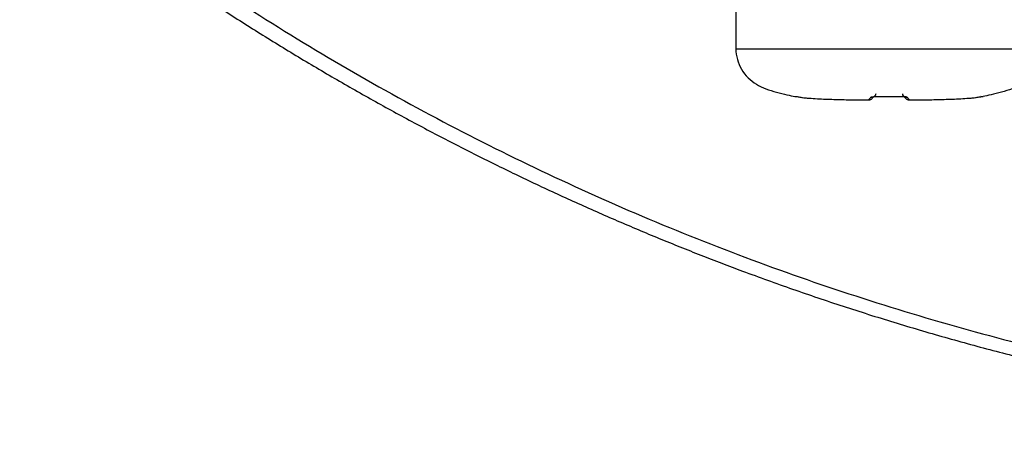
# Model space of a CAD drawing. Header units: millimetres. Extents: x 156812 to 157936, y 112087 to 113571.
# Tile 156 of 204: x 157398 to 157436, y 113218 to 113234. Entities that reach past the tile are written whole.
import ezdxf

# ---------------------------------------------------------------- set-up
doc = ezdxf.new("R2010")
doc.units = ezdxf.units.MM

msp = doc.modelspace()

# ---------------------------------------------------------------- linework, layer by layer
at = {"color": 7, "linetype": 'Continuous', "lineweight": 25}
for p, q in [((157426.087, 113235.693), (157426.087, 113232.555)), ((157426.087, 113232.555), (157437.887, 113232.555)), ((157435.382, 113230.687), (157435.383, 113230.687)), ((157431.139, 113230.584), (157431.197, 113230.584)), ((157431.14, 113230.584), (157431.194, 113230.584)), ((157432.775, 113230.584), (157432.834, 113230.584)), ((157432.78, 113230.584), (157432.835, 113230.584))]:
    msp.add_line(p, q, dxfattribs=at)
at = {"color": 7, "linetype": 'Continuous', "lineweight": 25, "flags": 128}
for points in [[(157431.466, 113230.718), (157431.466, 113230.718), (157431.465, 113230.719), (157431.465, 113230.72), (157431.464, 113230.722)], [(157431.467, 113230.719), (157431.467, 113230.719), (157431.466, 113230.718)], [(157432.508, 113230.718), (157432.508, 113230.718), (157432.509, 113230.719), (157432.51, 113230.72), (157432.51, 113230.722)], [(157432.508, 113230.719), (157432.508, 113230.719), (157432.508, 113230.718)]]:
    msp.add_lwpolyline(points, dxfattribs=at)
at = {"color": 7, "linetype": 'Continuous', "lineweight": 25}
for centre, radius, start, end in [((157431.301, 113230.881), 0.194, 266.6777, 302.4366), ((157432.673, 113230.881), 0.194, 237.5651, 273.3223), ((157435.563, 113230.918), 0.2, 273.7529, 281.6913)]:
    msp.add_arc(centre, radius, start, end, dxfattribs=at)
for points, knots in [([(157395.728, 113242.771), (157395.983, 113242.552), (157396.493, 113242.114), (157397.265, 113241.466), (157398.043, 113240.826), (157398.828, 113240.194), (157399.619, 113239.569), (157400.416, 113238.952), (157401.219, 113238.344), (157402.029, 113237.742), (157403.787, 113236.464), (157406.541, 113234.573), (157410.366, 113232.191), (157414.294, 113229.98), (157418.329, 113227.939), (157422.463, 113226.075), (157428.082, 113223.837), (157435.261, 113221.522), (157444.075, 113219.523), (157453.047, 113218.313), (157462.101, 113217.906), (157471.148, 113218.308), (157480.105, 113219.509), (157488.939, 113221.505), (157496.134, 113223.821), (157501.746, 113226.053), (157505.859, 113227.904), (157509.883, 113229.935), (157513.817, 113232.144), (157517.656, 113234.532), (157520.65, 113236.584), (157522.85, 113238.195), (157524.303, 113239.3), (157525.734, 113240.431), (157527.147, 113241.585), (157528.071, 113242.376), (157528.533, 113242.771)], [0, 0, 0, 0, 0.006966, 0.01393, 0.020894, 0.027857, 0.03482, 0.041784, 0.04875, 0.055718, 0.062689, 0.09382, 0.12493, 0.156065, 0.187224, 0.218635, 0.250026, 0.312556, 0.37475, 0.437103, 0.499941, 0.562355, 0.62454, 0.686991, 0.749817, 0.780974, 0.812154, 0.84327, 0.874369, 0.905653, 0.936958, 0.949576, 0.962186, 0.97479, 0.987394, 1, 1, 1, 1]), ([(157395.061, 113242.525), (157395.303, 113242.317), (157395.787, 113241.901), (157396.52, 113241.285), (157397.256, 113240.677), (157397.997, 113240.077), (157398.742, 113239.485), (157399.491, 113238.902), (157400.244, 113238.326), (157401, 113237.759), (157401.76, 113237.2), (157402.524, 113236.649), (157403.291, 113236.106), (157404.06, 113235.571), (157404.833, 113235.045), (157405.609, 113234.528), (157406.388, 113234.018), (157407.169, 113233.517), (157407.952, 113233.024), (157408.738, 113232.54), (157409.526, 113232.064), (157410.316, 113231.597), (157411.108, 113231.137), (157411.902, 113230.687), (157412.697, 113230.244), (157413.494, 113229.81), (157414.292, 113229.385), (157415.092, 113228.967), (157415.892, 113228.558), (157416.694, 113228.158), (157417.496, 113227.765), (157418.299, 113227.381), (157419.103, 113227.005), (157419.907, 113226.638), (157420.711, 113226.278), (157421.516, 113225.927), (157422.32, 113225.584), (157423.125, 113225.249), (157423.929, 113224.922), (157424.733, 113224.603), (157425.537, 113224.292), (157426.714, 113223.848), (157428.27, 113223.286), (157430.214, 113222.628), (157432.17, 113222.009), (157434.136, 113221.429), (157436.113, 113220.89), (157438.097, 113220.39), (157440.089, 113219.931), (157442.087, 113219.512), (157444.089, 113219.133), (157446.096, 113218.795), (157448.104, 113218.498), (157450.114, 113218.241), (157452.123, 113218.023), (157454.131, 113217.846), (157456.137, 113217.709), (157458.139, 113217.612), (157460.137, 113217.552), (157461.467, 113217.544), (157462.131, 113217.541)], [0, 0, 0, 0, 0.013111, 0.026199, 0.039264, 0.052304, 0.06532, 0.078309, 0.091272, 0.104208, 0.117116, 0.129995, 0.142845, 0.155665, 0.168455, 0.181213, 0.193939, 0.206633, 0.219294, 0.231921, 0.244513, 0.257071, 0.269593, 0.282078, 0.294527, 0.306938, 0.319312, 0.331647, 0.343943, 0.356199, 0.368415, 0.380591, 0.392725, 0.404818, 0.416868, 0.428876, 0.440841, 0.452763, 0.46464, 0.476473, 0.488261, 0.500003, 0.528078, 0.556147, 0.584205, 0.612246, 0.640265, 0.668255, 0.696213, 0.724131, 0.752004, 0.779828, 0.807597, 0.835305, 0.862948, 0.89052, 0.918016, 0.945431, 0.972761, 1, 1, 1, 1]), ([(157426.087, 113232.555), (157426.087, 113232.282), (157426.163, 113232.008), (157426.445, 113231.53), (157426.647, 113231.328), (157426.991, 113231.12), (157427.114, 113231.064), (157427.374, 113230.967), (157427.513, 113230.925), (157427.794, 113230.847), (157427.933, 113230.813), (157428.175, 113230.756), (157428.275, 113230.734), (157428.358, 113230.718)], [0, 0, 0, 0, 0.25, 0.25, 0.5, 0.5, 0.625, 0.625, 0.75, 0.75, 0.875, 0.875, 1, 1, 1, 1]), ([(157437.887, 113232.555), (157437.887, 113232.282), (157437.812, 113232.008), (157437.529, 113231.53), (157437.327, 113231.328), (157436.983, 113231.12), (157436.86, 113231.064), (157436.6, 113230.967), (157436.461, 113230.925), (157436.181, 113230.847), (157436.042, 113230.813), (157435.799, 113230.756), (157435.699, 113230.734), (157435.617, 113230.718)], [0, 0, 0, 0, 0.25, 0.25, 0.5, 0.5, 0.625, 0.625, 0.75, 0.75, 0.875, 0.875, 1, 1, 1, 1]), ([(157428.357, 113230.718), (157428.375, 113230.714), (157428.396, 113230.711), (157428.416, 113230.715), (157428.42, 113230.716)], [0, 0, 0, 0, 0.833718, 1, 1, 1, 1]), ([(157428.358, 113230.718), (157428.358, 113230.718), (157428.359, 113230.718), (157428.367, 113230.721), (157428.371, 113230.722)], [0, 0, 0, 0, 0.493515, 1, 1, 1, 1]), ([(157428.371, 113230.722), (157428.373, 113230.722), (157428.376, 113230.723), (157428.4, 113230.719), (157428.445, 113230.712), (157428.515, 113230.7), (157428.565, 113230.692), (157428.591, 113230.687)], [0, 0, 0, 0, 0.122709, 0.249343, 0.498644, 0.735912, 1, 1, 1, 1]), ([(157428.591, 113230.687), (157428.613, 113230.684), (157428.665, 113230.676), (157428.77, 113230.664), (157428.96, 113230.648), (157429.331, 113230.625), (157429.863, 113230.605), (157430.399, 113230.593), (157430.825, 113230.587), (157431.038, 113230.585), (157431.14, 113230.584)], [0, 0, 0, 0, 0.025883, 0.062535, 0.125068, 0.250101, 0.500048, 0.750002, 0.880517, 1, 1, 1, 1]), ([(157431.194, 113230.584), (157431.195, 113230.585), (157431.197, 113230.587), (157431.203, 113230.593), (157431.215, 113230.605), (157431.234, 113230.625), (157431.256, 113230.648), (157431.27, 113230.664), (157431.281, 113230.676), (157431.287, 113230.684), (157431.29, 113230.687)], [0, 0, 0, 0, 0.125001, 0.249998, 0.499952, 0.749899, 0.874932, 0.937465, 0.974643, 1, 1, 1, 1]), ([(157431.194, 113230.584), (157431.207, 113230.584), (157431.233, 113230.586), (157431.271, 113230.597), (157431.307, 113230.615), (157431.327, 113230.633), (157431.337, 113230.642)], [0, 0, 0, 0, 0.246704, 0.498224, 0.748919, 1, 1, 1, 1]), ([(157431.29, 113230.687), (157431.297, 113230.695), (157431.311, 113230.704), (157431.366, 113230.718), (157431.412, 113230.723), (157431.464, 113230.722)], [0, 0, 0, 0, 0.5, 0.5, 1, 1, 1, 1]), ([(157431.38, 113230.686), (157431.371, 113230.676), (157431.337, 113230.643), (157431.337, 113230.642), (157431.337, 113230.642)], [0, 0, 0, 0, 0.281741, 1, 1, 1, 1]), ([(157431.47, 113230.729), (157431.465, 113230.728), (157431.454, 113230.727), (157431.441, 113230.727), (157431.434, 113230.729), (157431.431, 113230.732), (157431.432, 113230.737), (157431.436, 113230.741), (157431.438, 113230.743)], [0, 0, 0, 0, 0.087805, 0.175129, 0.299042, 0.474815, 0.707734, 1, 1, 1, 1]), ([(157431.472, 113230.819), (157431.471, 113230.804), (157431.469, 113230.78), (157431.45, 113230.757), (157431.443, 113230.748)], [0, 0, 0, 0, 0.6150908, 1, 1, 1, 1]), ([(157431.464, 113230.722), (157431.552, 113230.721), (157431.726, 113230.718), (157431.987, 113230.717), (157432.248, 113230.718), (157432.422, 113230.721), (157432.51, 113230.722)], [0, 0, 0, 0, 0.252604, 0.499999, 0.74737, 1, 1, 1, 1]), ([(157431.466, 113230.718), (157431.624, 113230.716), (157431.971, 113230.711), (157432.318, 113230.716), (157432.508, 113230.718)], [0, 0, 0, 0, 0.45251, 1, 1, 1, 1]), ([(157432.536, 113230.743), (157432.539, 113230.741), (157432.543, 113230.736), (157432.543, 113230.731), (157432.538, 113230.728), (157432.524, 113230.727), (157432.511, 113230.728), (157432.505, 113230.729)], [0, 0, 0, 0, 0.344182, 0.603227, 0.782144, 0.896958, 1, 1, 1, 1]), ([(157432.51, 113230.722), (157432.523, 113230.722), (157432.548, 113230.723), (157432.594, 113230.719), (157432.639, 113230.712), (157432.671, 113230.7), (157432.68, 113230.692), (157432.684, 113230.687)], [0, 0, 0, 0, 0.122713, 0.249342, 0.498642, 0.736409, 1, 1, 1, 1]), ([(157432.638, 113230.642), (157432.638, 113230.642), (157432.637, 113230.642), (157432.595, 113230.685), (157432.586, 113230.694)], [0, 0, 0, 0, 0.790944, 1, 1, 1, 1]), ([(157432.638, 113230.642), (157432.647, 113230.634), (157432.667, 113230.616), (157432.702, 113230.598), (157432.741, 113230.586), (157432.767, 113230.584), (157432.78, 113230.584)], [0, 0, 0, 0, 0.231196, 0.501499, 0.752944, 1, 1, 1, 1]), ([(157432.684, 113230.687), (157432.687, 113230.684), (157432.694, 113230.676), (157432.704, 113230.664), (157432.718, 113230.648), (157432.741, 113230.625), (157432.76, 113230.605), (157432.772, 113230.593), (157432.778, 113230.587), (157432.779, 113230.585), (157432.78, 113230.584)], [0, 0, 0, 0, 0.02536, 0.062535, 0.125068, 0.250101, 0.500048, 0.750002, 0.874999, 1, 1, 1, 1]), ([(157432.835, 113230.584), (157432.936, 113230.585), (157433.149, 113230.587), (157433.575, 113230.593), (157434.111, 113230.605), (157434.643, 113230.625), (157435.014, 113230.648), (157435.204, 113230.664), (157435.309, 113230.676), (157435.361, 113230.684), (157435.383, 113230.687)], [0, 0, 0, 0, 0.119475, 0.249998, 0.499952, 0.749899, 0.874932, 0.937465, 0.974119, 1, 1, 1, 1]), ([(157435.383, 113230.687), (157435.433, 113230.695), (157435.483, 113230.704), (157435.568, 113230.718), (157435.6, 113230.723), (157435.603, 113230.722)], [0, 0, 0, 0, 0.5, 0.5, 1, 1, 1, 1]), ([(157435.514, 113230.724), (157435.531, 113230.719), (157435.565, 113230.71), (157435.6, 113230.715), (157435.617, 113230.718)], [0, 0, 0, 0, 0.4999792, 1, 1, 1, 1]), ([(157435.603, 113230.722), (157435.607, 113230.721), (157435.615, 113230.718), (157435.616, 113230.718), (157435.617, 113230.718)], [0, 0, 0, 0, 0.506485, 1, 1, 1, 1])]:
    msp.add_open_spline(points, degree=3, knots=knots, dxfattribs=at)
msp.add_open_spline([(157432.502, 113230.819), (157432.502, 113230.791), (157432.515, 113230.765), (157432.531, 113230.748)], degree=3, dxfattribs=at)

doc.saveas('drawing.dxf')
